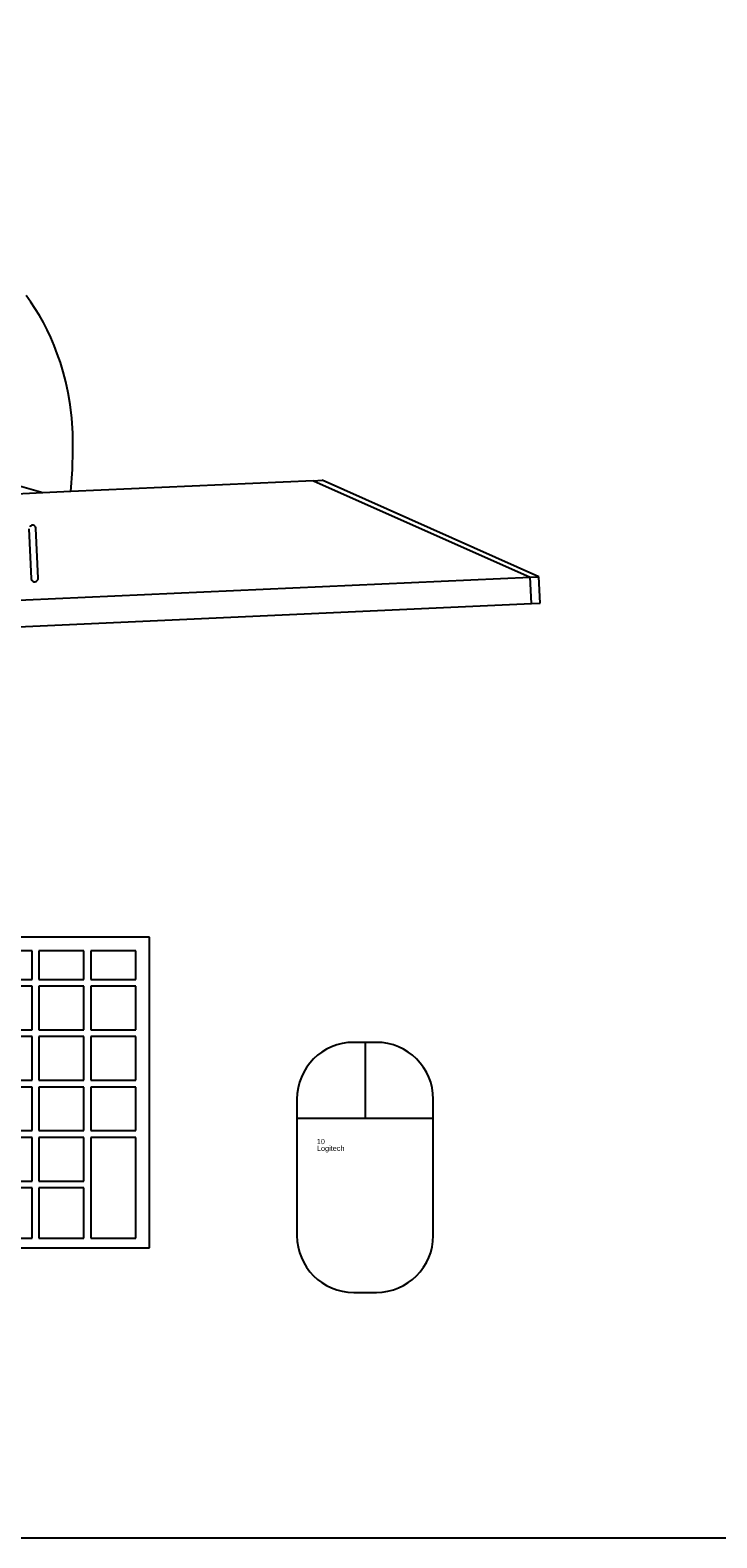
# Model space of a CAD drawing. Header units: inches. Extents: x 38 to 872, y -154 to 346.
# Tile 73 of 99: x 614 to 641, y 153 to 210. Entities that reach past the tile are written whole.
import ezdxf

# ---------------------------------------------------------------- set-up
doc = ezdxf.new("R2010")
doc.units = ezdxf.units.IN
doc.header["$MEASUREMENT"] = 0
doc.layers.add('Edges', color=7, linetype='Continuous')
doc.styles.get("Standard").update_dxf_attribs({"font": 'arial.ttf'})

# ---------------------------------------------------------------- blocks, each defined once
blk = doc.blocks.new('Mesa')
blk.add_lwpolyline([(145.59, 115.783), (7.5, 115.783, 0.414214), (0, 108.283), (0, 7.5, 0.414214), (7.5, 0), (145.59, 0, 0.414214), (153.09, 7.5), (153.09, 108.283, 0.414214)], format="xyb", close=True)
for tag, p, flags in [('ID', (4.63, 109.471), 1), ('PC_DISPONIBLES', (4.666, 106.305), 3), ('PC_ACTUALES', (4.642, 104.708), 1)]:
    blk.add_attdef(tag, p, '', height=1, dxfattribs=dict(flags=flags))
blk.add_attdef('POSICION', (4.604, 107.926), '', height=1)
blk = doc.blocks.new('Monitor')
at = {"layer": 'Edges'}
for p, q in [((8.235, -2.239), (4.192, -0.88)), ((8.235, -2.239), (-7.98, -2.239)), ((9.31, -2.239), (8.235, -2.239)), ((18.637, -2.239), (9.31, -2.239)), ((18.637, -2.239), (26.788, -6.314)), ((18.637, -2.239), (18.976, -2.239)), ((27.127, -6.314), (18.976, -2.239)), ((7.701, -3.48), (7.734, -3.466)), ((7.769, -3.462), (7.734, -3.466)), ((7.804, -3.466), (7.769, -3.462)), ((7.837, -3.48), (7.804, -3.466)), ((7.633, -3.597), (7.633, -5.499)), ((7.673, -3.501), (7.701, -3.48)), ((7.865, -3.501), (7.837, -3.48)), ((7.886, -3.529), (7.865, -3.501)), ((7.9, -3.562), (7.886, -3.529)), ((7.905, -3.597), (7.9, -3.562)), ((7.905, -5.499), (7.905, -3.597)), ((7.633, -5.499), (7.638, -5.534)), ((7.638, -5.534), (7.651, -5.567)), ((7.651, -5.567), (7.673, -5.595)), ((7.673, -5.595), (7.701, -5.617)), ((7.701, -5.617), (7.734, -5.631)), ((7.734, -5.631), (7.769, -5.635)), ((7.769, -5.635), (7.804, -5.631)), ((7.804, -5.631), (7.837, -5.617)), ((7.837, -5.617), (7.865, -5.595)), ((7.865, -5.595), (7.886, -5.567)), ((7.886, -5.567), (7.9, -5.534)), ((7.9, -5.534), (7.905, -5.499)), ((-26.533, -6.314), (26.788, -6.314)), ((26.788, -7.333), (26.788, -6.314)), ((26.788, -6.314), (27.127, -6.314)), ((27.127, -7.333), (27.127, -6.314)), ((5.863, -7.333), (26.788, -7.333)), ((26.788, -7.333), (27.127, -7.333))]:
    blk.add_line(p, q, dxfattribs=at)
blk.add_lwpolyline([(9.31, -2.239), (9.406, -1.399), (9.462, -0.657), (9.482, 0), (9.473, 0.581), (9.437, 1.098), (9.38, 1.56), (9.307, 1.98), (9.221, 2.367), (9.128, 2.73), (9.027, 3.074), (8.919, 3.4), (8.802, 3.711), (8.678, 4.008), (8.545, 4.293), (8.405, 4.57), (8.255, 4.839), (8.097, 5.103), (7.93, 5.362)], dxfattribs=at)
for tag, p in [('ID', (-2.845, 6.929)), ('PUESTO', (-2.849, 6.664)), ('MARCA', (-2.82, 6.376))]:
    blk.add_attdef(tag, p, '', height=0.2)
at = {"flags": 9}
blk.add_attdef('TIEMPO_DE_USO', (-2.848, 6.11), '', height=0.2, dxfattribs=at)
blk = doc.blocks.new('Keyboard')
for p, q in [((45, 11.93), (0, 11.93)), ((45, 0), (45, 11.93)), ((40.492, 11.408), (38.761, 11.408)), ((40.492, 10.309), (40.492, 11.408)), ((42.484, 11.408), (40.754, 11.408)), ((40.754, 11.408), (40.754, 10.309)), ((42.484, 10.309), (42.484, 11.408)), ((44.477, 11.408), (42.746, 11.408)), ((42.746, 11.408), (42.746, 10.309)), ((44.477, 10.309), (44.477, 11.408)), ((38.761, 10.309), (40.492, 10.309)), ((40.492, 10.047), (38.761, 10.047)), ((40.492, 8.373), (40.492, 10.047)), ((40.754, 10.309), (42.484, 10.309)), ((42.484, 10.047), (40.754, 10.047)), ((40.754, 10.047), (40.754, 8.373)), ((42.484, 8.373), (42.484, 10.047)), ((42.746, 10.309), (44.477, 10.309)), ((44.477, 10.047), (42.746, 10.047)), ((42.746, 10.047), (42.746, 8.373)), ((44.477, 8.373), (44.477, 10.047)), ((38.761, 8.373), (40.492, 8.373)), ((40.492, 8.111), (38.761, 8.111)), ((40.492, 6.437), (40.492, 8.111)), ((40.754, 8.373), (42.484, 8.373)), ((42.484, 8.111), (40.754, 8.111)), ((40.754, 8.111), (40.754, 6.437)), ((42.484, 6.437), (42.484, 8.111)), ((42.746, 8.373), (44.477, 8.373)), ((44.477, 8.111), (42.746, 8.111)), ((42.746, 8.111), (42.746, 6.437)), ((44.477, 6.437), (44.477, 8.111)), ((38.761, 6.437), (40.492, 6.437)), ((40.754, 6.437), (42.484, 6.437)), ((42.746, 6.437), (44.477, 6.437)), ((40.492, 6.175), (38.761, 6.175)), ((40.492, 4.501), (40.492, 6.175)), ((42.484, 6.175), (40.754, 6.175)), ((40.754, 6.175), (40.754, 4.501)), ((42.484, 4.501), (42.484, 6.175)), ((44.477, 6.175), (42.746, 6.175)), ((42.746, 6.175), (42.746, 4.501)), ((44.477, 4.501), (44.477, 6.175)), ((38.761, 4.501), (40.492, 4.501)), ((40.492, 4.239), (38.761, 4.239)), ((40.492, 2.565), (40.492, 4.239)), ((40.754, 4.501), (42.484, 4.501)), ((42.484, 4.239), (40.754, 4.239)), ((40.754, 4.239), (40.754, 2.565)), ((42.484, 2.565), (42.484, 4.239)), ((42.746, 4.501), (44.477, 4.501)), ((44.477, 4.239), (42.746, 4.239)), ((42.746, 4.239), (42.746, 0.367)), ((44.477, 0.367), (44.477, 4.239)), ((38.761, 2.565), (40.492, 2.565)), ((40.754, 2.565), (42.484, 2.565)), ((40.492, 2.303), (36.769, 2.303)), ((40.492, 0.367), (40.492, 2.303)), ((42.484, 2.303), (40.754, 2.303)), ((40.754, 2.303), (40.754, 0.367)), ((42.484, 0.367), (42.484, 2.303)), ((0, 0), (45, 0)), ((36.769, 0.367), (40.492, 0.367)), ((40.754, 0.367), (42.484, 0.367)), ((42.746, 0.367), (44.477, 0.367))]:
    blk.add_line(p, q)
for tag, p in [('PUESTO', (29.69, 5.684)), ('MARCA', (29.697, 5.423))]:
    blk.add_attdef(tag, p, '', height=0.2)
for tag, p, flags in [('ID', (29.697, 5.959), 5), ('TIEMPO_DE_USO', (29.675, 5.162), 1)]:
    blk.add_attdef(tag, p, '', height=0.2, dxfattribs=dict(flags=flags))
blk = doc.blocks.new('mouse')
for p, q in [((-0.218, 2.918), (-1.091, 2.918)), ((-0.655, 2.918), (-0.655, 0)), ((-3.273, 0.736), (-3.273, -4.5)), ((1.964, -1.882), (1.964, 0.736)), ((1.964, 0), (-0.655, 0)), ((-0.655, 0), (-3.273, 0)), ((1.964, -4.5), (1.964, -1.882)), ((-1.091, -6.682), (-0.218, -6.682))]:
    blk.add_line(p, q)
for centre, major_axis, start_param, end_param in [((-1.091, 0.736), (1.543, 1.543), 0.785398, 2.356194), ((-0.218, 0.736), (-1.543, 1.543), 3.926991, 5.497787), ((-1.091, -4.5), (-1.543, 1.543), 0.785398, 2.356194), ((-0.218, -4.5), (1.543, 1.543), 3.926991, 5.497787)]:
    blk.add_ellipse(centre, major_axis=major_axis, ratio=1, start_param=start_param, end_param=end_param)
for tag, p, flags in [('ID', (-2.502, -0.724), 5), ('TIEMPO_DE_USO', (-2.508, -1.518), 1), ('TIPO', (-2.508, -1.823), 3)]:
    blk.add_attdef(tag, p, '', height=0.2, dxfattribs=dict(flags=flags))
for tag, p in [('PUESTO', (-2.511, -0.99)), ('MARCA', (-2.504, -1.251))]:
    blk.add_attdef(tag, p, '', height=0.2)

msp = doc.modelspace()

# ---------------------------------------------------------------- block references
for name, p in [('Mesa', (565.824, 152.507)), ('Keyboard', (573.711, 163.642))]:
    msp.add_blockref(name, p)
at = {"rotation": 2.584526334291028}
msp.add_blockref('Monitor', (606.294, 194.496), dxfattribs=at)
msp.add_blockref('mouse', (627.653, 168.615)).add_auto_attribs({'PUESTO': '10', 'MARCA': 'Logitech'})

doc.saveas('drawing.dxf')
